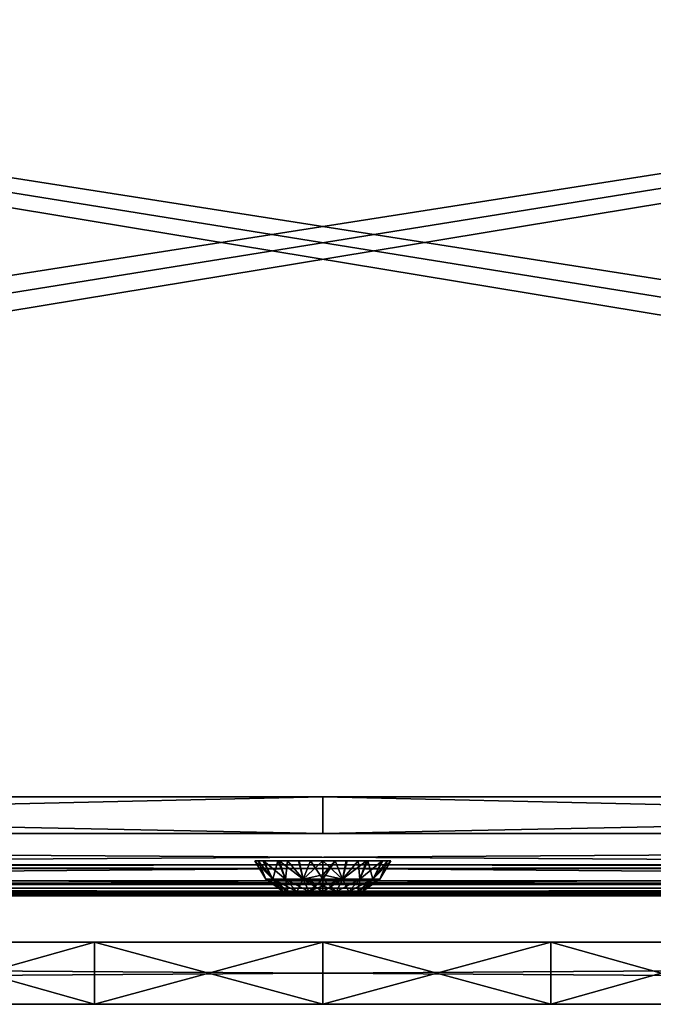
# Model space of a CAD drawing. Header units: millimetres. Extents: x -168 to 168, y -6 to 84.
# Tile 153 of 256: x -10 to 11, y -6 to 26. Entities that reach past the tile are written whole.
import ezdxf

# ---------------------------------------------------------------- set-up
doc = ezdxf.new("R2010")
doc.units = ezdxf.units.MM
doc.header["$LTSCALE"] = 65.185185
for name, color, linetype in [('1', 7, 'CONTINUOUS'), ('14', 7, 'CONTINUOUS'), ('177', 7, 'CONTINUOUS'), ('207', 7, 'CONTINUOUS'), ('209', 7, 'CONTINUOUS'), ('213', 7, 'CONTINUOUS'), ('259', 7, 'CONTINUOUS'), ('260', 7, 'CONTINUOUS'), ('263', 7, 'CONTINUOUS'), ('325', 7, 'CONTINUOUS'), ('54', 7, 'CONTINUOUS'), ('545', 7, 'CONTINUOUS'), ('546', 7, 'CONTINUOUS'), ('547', 7, 'CONTINUOUS'), ('566', 7, 'CONTINUOUS'), ('569', 7, 'CONTINUOUS'), ('594', 7, 'CONTINUOUS'), ('595', 7, 'CONTINUOUS'), ('6', 7, 'CONTINUOUS'), ('601', 7, 'CONTINUOUS'), ('608', 7, 'CONTINUOUS'), ('618', 7, 'CONTINUOUS'), ('619', 7, 'CONTINUOUS'), ('66', 7, 'CONTINUOUS'), ('67', 7, 'CONTINUOUS'), ('70', 7, 'CONTINUOUS'), ('73', 7, 'CONTINUOUS')]:
    doc.layers.add(name, color=color, linetype=linetype)

msp = doc.modelspace()

# ---------------------------------------------------------------- linework, layer by layer
at = {"layer": '1', "linetype": 'Continuous'}
for points in [[(-38.284, -2, -122.397), (-38.034, -2, -122.735), (0, -2, -122.341), (-38.284, -2, -122.397)], [(-38.126, -2, -124.334), (38.126, -2, -124.334), (-37.992, -2, -124.062), (-38.126, -2, -124.334)], [(-38.034, -2, -122.735), (-37.946, -2, -123.146), (0, -2, -122.341), (-38.034, -2, -122.735)], [(-37.992, -2, -124.062), (38.126, -2, -124.334), (-37.946, -2, -123.762), (-37.992, -2, -124.062)], [(-37.946, -2, -123.146), (38.126, -2, -124.334), (0, -2, -122.341), (-37.946, -2, -123.146)], [(-37.946, -2, -123.762), (38.126, -2, -124.334), (-37.946, -2, -123.146), (-37.946, -2, -123.762)], [(38.034, -2, -122.735), (0, -2, -122.341), (37.946, -2, -123.146), (38.034, -2, -122.735)], [(37.946, -2, -123.762), (0, -2, -122.341), (37.992, -2, -124.062), (37.946, -2, -123.762)], [(37.946, -2, -123.146), (0, -2, -122.341), (37.946, -2, -123.762), (37.946, -2, -123.146)], [(0, -2, -122.341), (38.126, -2, -124.334), (37.992, -2, -124.062), (0, -2, -122.341)], [(38.284, -2, -122.397), (0, -2, -122.341), (38.034, -2, -122.735), (38.284, -2, -122.397)]]:
    msp.add_3dface(points, dxfattribs=at)
at = {"layer": '14', "linetype": 'Continuous'}
for points in [[(-123.835, -1.522, -124.834), (123.835, -1.762, -124.76), (-123.835, -1.762, -124.76), (-123.835, -1.522, -124.834)], [(123.835, -1.522, -124.834), (123.835, -1.762, -124.76), (-123.835, -1.522, -124.834), (123.835, -1.522, -124.834)], [(123.835, -1.762, -124.76), (123.835, -1.937, -124.578), (-123.835, -1.762, -124.76), (123.835, -1.762, -124.76)], [(38.933, -1.951, -124.55), (-123.835, -1.762, -124.76), (41.067, -1.951, -124.55), (38.933, -1.951, -124.55)], [(38.933, -1.951, -124.55), (-38.933, -1.951, -124.55), (-123.835, -1.762, -124.76), (38.933, -1.951, -124.55)], [(123.835, -1.937, -124.578), (41.067, -1.951, -124.55), (-123.835, -1.762, -124.76), (123.835, -1.937, -124.578)], [(-38.933, -1.951, -124.55), (38.933, -1.951, -124.55), (38.633, -1.962, -124.526), (-38.933, -1.951, -124.55)], [(-38.633, -1.962, -124.526), (-38.933, -1.951, -124.55), (38.633, -1.962, -124.526), (-38.633, -1.962, -124.526)], [(38.485, -1.974, -124.494), (-38.633, -1.962, -124.526), (38.633, -1.962, -124.526), (38.485, -1.974, -124.494)], [(-38.485, -1.974, -124.494), (-38.633, -1.962, -124.526), (38.485, -1.974, -124.494), (-38.485, -1.974, -124.494)], [(38.356, -1.986, -124.453), (-38.485, -1.974, -124.494), (38.485, -1.974, -124.494), (38.356, -1.986, -124.453)], [(-38.355, -1.986, -124.453), (-38.485, -1.974, -124.494), (38.356, -1.986, -124.453), (-38.355, -1.986, -124.453)], [(38.126, -2, -124.334), (-38.355, -1.986, -124.453), (38.356, -1.986, -124.453), (38.126, -2, -124.334)], [(38.126, -2, -124.334), (-38.126, -2, -124.334), (-38.355, -1.986, -124.453), (38.126, -2, -124.334)]]:
    msp.add_3dface(points, dxfattribs=at)
at = {"layer": '177', "linetype": 'Continuous'}
for points in [[(123.901, 0, 124.9), (-123.901, 0, 124.9), (123.835, -1.522, 124.834), (123.901, 0, 124.9)], [(123.835, -1.522, 124.834), (-123.901, 0, 124.9), (-123.835, -1.522, 124.834), (123.835, -1.522, 124.834)]]:
    msp.add_3dface(points, dxfattribs=at)
at = {"layer": '207', "linetype": 'Continuous'}
for points in [[(-120.235, -1, -59.967), (-120.647, -1, -119.934), (120.235, -1, -59.967), (-120.235, -1, -59.967)], [(-120.647, -1, 119.934), (120.647, -1, 119.934), (0, -1, 120.098), (-120.647, -1, 119.934)], [(-59.967, -1, 120.235), (-120.647, -1, 119.934), (0, -1, 120.098), (-59.967, -1, 120.235)], [(-120.647, -1, 119.934), (-120.235, -1, 59.967), (120.647, -1, 119.934), (-120.647, -1, 119.934)], [(120.235, -1, -59.967), (-120.647, -1, -119.934), (120.647, -1, -119.934), (120.235, -1, -59.967)], [(-120.594, -1, -120.249), (0, -1, -120.098), (-120.647, -1, -119.934), (-120.594, -1, -120.249)], [(120.647, -1, -119.934), (-120.647, -1, -119.934), (0, -1, -120.098), (120.647, -1, -119.934)], [(0, -1, -120.098), (-120.594, -1, -120.249), (-59.967, -1, -120.235), (0, -1, -120.098)], [(-120.098, -1, 0), (-120.235, -1, -59.967), (120.098, -1, 0), (-120.098, -1, 0)], [(120.647, -1, 119.934), (-120.235, -1, 59.967), (120.235, -1, 59.967), (120.647, -1, 119.934)], [(-120.235, -1, 59.967), (-120.098, -1, 0), (120.235, -1, 59.967), (-120.235, -1, 59.967)], [(120.098, -1, 0), (-120.235, -1, -59.967), (120.235, -1, -59.967), (120.098, -1, 0)], [(120.235, -1, 59.967), (-120.098, -1, 0), (120.098, -1, 0), (120.235, -1, 59.967)], [(120.594, -1, 120.249), (0, -1, 120.098), (120.647, -1, 119.934), (120.594, -1, 120.249)], [(59.967, -1, -120.235), (120.647, -1, -119.934), (0, -1, -120.098), (59.967, -1, -120.235)], [(59.967, -1, 120.235), (0, -1, 120.098), (120.594, -1, 120.249), (59.967, -1, 120.235)]]:
    msp.add_3dface(points, dxfattribs=at)
at = {"layer": '209', "linetype": 'Continuous'}
for points in [[(-60.029, -1.121, -120.357), (0, -1.121, -120.22), (-59.967, -1, -120.235), (-60.029, -1.121, -120.357)], [(0, -1.121, -120.22), (0, -1, -120.098), (-59.967, -1, -120.235), (0, -1.121, -120.22)], [(60.029, -1.121, -120.357), (59.967, -1, -120.235), (0, -1, -120.098), (60.029, -1.121, -120.357)], [(0, -1.121, -120.22), (60.029, -1.121, -120.357), (0, -1, -120.098), (0, -1.121, -120.22)]]:
    msp.add_3dface(points, dxfattribs=at)
at = {"layer": '213', "linetype": 'Continuous'}
for points in [[(0, -1.121, 120.22), (-60.029, -1.121, 120.357), (0, -1, 120.098), (0, -1.121, 120.22)], [(-60.029, -1.121, 120.357), (-59.967, -1, 120.235), (0, -1, 120.098), (-60.029, -1.121, 120.357)], [(0, -1.121, 120.22), (0, -1, 120.098), (59.967, -1, 120.235), (0, -1.121, 120.22)], [(60.029, -1.121, 120.357), (0, -1.121, 120.22), (59.967, -1, 120.235), (60.029, -1.121, 120.357)]]:
    msp.add_3dface(points, dxfattribs=at)
at = {"layer": '259', "linetype": 'Continuous'}
for points in [[(106.342, 0, -123.61), (-112, 0, -123.802), (121.009, 0, -124.109), (106.342, 0, -123.61)], [(-106.342, 0, -123.609), (-112, 0, -123.802), (106.342, 0, -123.61), (-106.342, 0, -123.609)], [(121.009, 0, -124.109), (-112, 0, -125), (125, 0, -125), (121.009, 0, -124.109)], [(-112, 0, -123.802), (-112, 0, -125), (121.009, 0, -124.109), (-112, 0, -123.802)], [(104.945, 0, -123.572), (-106.342, 0, -123.609), (106.342, 0, -123.61), (104.945, 0, -123.572)], [(-104.945, 0, -123.572), (-106.342, 0, -123.609), (104.945, 0, -123.572), (-104.945, 0, -123.572)], [(103.546, 0, -123.552), (-104.945, 0, -123.572), (104.945, 0, -123.572), (103.546, 0, -123.552)], [(-103.546, 0, -123.552), (-104.945, 0, -123.572), (103.546, 0, -123.552), (-103.546, 0, -123.552)], [(-51.774, 0, -123.245), (-103.546, 0, -123.552), (51.774, 0, -123.245), (-51.774, 0, -123.245)], [(51.774, 0, -123.245), (-103.546, 0, -123.552), (103.546, 0, -123.552), (51.774, 0, -123.245)], [(0, 0, -123.143), (-51.774, 0, -123.245), (51.774, 0, -123.245), (0, 0, -123.143)]]:
    msp.add_3dface(points, dxfattribs=at)
at = {"layer": '260', "linetype": 'Continuous'}
for points in [[(-118.413, 1, -124.991), (-124.659, 39.116, -124.659), (124.659, 39.116, -124.659), (-118.413, 1, -124.991)], [(-112.087, 1, -124.991), (-118.413, 1, -124.991), (124.659, 39.116, -124.659), (-112.087, 1, -124.991)], [(-112, 0, -125), (-112.087, 1, -124.991), (124.659, 39.116, -124.659), (-112, 0, -125)], [(125, 0, -125), (-112, 0, -125), (124.659, 39.116, -124.659), (125, 0, -125)]]:
    msp.add_3dface(points, dxfattribs=at)
at = {"layer": '263', "linetype": 'Continuous'}
for points in [[(-125, 0, 125), (112, 0, 125), (-124.659, 39.116, 124.659), (-125, 0, 125)], [(112.087, 1, 124.991), (118.413, 1, 124.991), (-124.659, 39.116, 124.659), (112.087, 1, 124.991)], [(118.413, 1, 124.991), (124.659, 39.116, 124.659), (-124.659, 39.116, 124.659), (118.413, 1, 124.991)], [(112, 0, 125), (112.087, 1, 124.991), (-124.659, 39.116, 124.659), (112, 0, 125)]]:
    msp.add_3dface(points, dxfattribs=at)
at = {"layer": '325', "linetype": 'Continuous'}
for points in [[(112, 0, 125), (-125, 0, 125), (-121.009, 0, 124.109), (112, 0, 125)], [(-106.342, 0, 123.61), (112, 0, 123.802), (-121.009, 0, 124.109), (-106.342, 0, 123.61)], [(112, 0, 123.802), (112, 0, 125), (-121.009, 0, 124.109), (112, 0, 123.802)], [(106.342, 0, 123.609), (112, 0, 123.802), (-106.342, 0, 123.61), (106.342, 0, 123.609)], [(-104.945, 0, 123.572), (106.342, 0, 123.609), (-106.342, 0, 123.61), (-104.945, 0, 123.572)], [(-103.546, 0, 123.552), (104.945, 0, 123.572), (-104.945, 0, 123.572), (-103.546, 0, 123.552)], [(104.945, 0, 123.572), (106.342, 0, 123.609), (-104.945, 0, 123.572), (104.945, 0, 123.572)], [(103.546, 0, 123.552), (104.945, 0, 123.572), (-103.546, 0, 123.552), (103.546, 0, 123.552)], [(-51.774, 0, 123.245), (103.546, 0, 123.552), (-103.546, 0, 123.552), (-51.774, 0, 123.245)], [(51.774, 0, 123.245), (103.546, 0, 123.552), (-51.774, 0, 123.245), (51.774, 0, 123.245)], [(0, 0, 123.143), (51.774, 0, 123.245), (-51.774, 0, 123.245), (0, 0, 123.143)]]:
    msp.add_3dface(points, dxfattribs=at)
at = {"layer": '54', "linetype": 'Continuous'}
for points in [[(0, -1.121, 120.22), (-60.447, -1.598, 120.98), (-60.029, -1.121, 120.357), (0, -1.121, 120.22)], [(0.002, -1.598, 120.841), (-60.447, -1.598, 120.98), (0, -1.121, 120.22), (0.002, -1.598, 120.841)], [(60.029, -1.121, 120.357), (0.002, -1.598, 120.841), (0, -1.121, 120.22), (60.029, -1.121, 120.357)], [(60.451, -1.598, 120.98), (0.002, -1.598, 120.841), (60.029, -1.121, 120.357), (60.451, -1.598, 120.98)], [(0.001, -1.898, 121.565), (-60.936, -1.898, 121.707), (-60.447, -1.598, 120.98), (0.001, -1.898, 121.565)], [(0.001, -1.898, 121.565), (-41.059, -1.992, 122.185), (-60.936, -1.898, 121.707), (0.001, -1.898, 121.565)], [(0.002, -1.598, 120.841), (0.001, -1.898, 121.565), (-60.447, -1.598, 120.98), (0.002, -1.598, 120.841)], [(-38.941, -1.992, 122.184), (-41.059, -1.992, 122.185), (0.001, -1.898, 121.565), (-38.941, -1.992, 122.184)], [(-38.592, -1.996, 122.238), (-38.941, -1.992, 122.184), (0.001, -1.898, 121.565), (-38.592, -1.996, 122.238)], [(-38.284, -2, 122.397), (-38.592, -1.996, 122.238), (0.001, -1.898, 121.565), (-38.284, -2, 122.397)], [(0, -2, 122.341), (-38.284, -2, 122.397), (0.001, -1.898, 121.565), (0, -2, 122.341)], [(38.284, -2, 122.397), (0, -2, 122.341), (0.001, -1.898, 121.565), (38.284, -2, 122.397)], [(60.451, -1.598, 120.98), (0.001, -1.898, 121.565), (0.002, -1.598, 120.841), (60.451, -1.598, 120.98)], [(60.938, -1.898, 121.707), (0.001, -1.898, 121.565), (60.451, -1.598, 120.98), (60.938, -1.898, 121.707)], [(38.592, -1.996, 122.238), (38.586, -1.996, 122.24), (0.001, -1.898, 121.565), (38.592, -1.996, 122.238)], [(60.938, -1.898, 121.707), (38.941, -1.992, 122.184), (0.001, -1.898, 121.565), (60.938, -1.898, 121.707)], [(38.941, -1.992, 122.184), (38.592, -1.996, 122.238), (0.001, -1.898, 121.565), (38.941, -1.992, 122.184)], [(38.586, -1.996, 122.24), (38.284, -2, 122.397), (0.001, -1.898, 121.565), (38.586, -1.996, 122.24)]]:
    msp.add_3dface(points, dxfattribs=at)
at = {"layer": '545', "linetype": 'Continuous'}
for points in [[(-0.626, -2, 50), (-0.604, -2, 49.838), (-0.604, -2, 50.161), (-0.626, -2, 50)], [(-0.604, -2, 50.161), (-0.604, -2, 49.838), (-0.542, -2, 50.312), (-0.604, -2, 50.161)], [(-0.604, -2, 49.838), (-0.542, -2, 49.687), (-0.542, -2, 50.312), (-0.604, -2, 49.838)], [(-0.542, -2, 49.687), (-0.442, -2, 49.558), (-0.443, -2, 50.442), (-0.542, -2, 49.687)], [(-0.542, -2, 50.312), (-0.542, -2, 49.687), (-0.443, -2, 50.442), (-0.542, -2, 50.312)], [(-0.443, -2, 50.442), (-0.442, -2, 49.558), (-0.314, -2, 50.541), (-0.443, -2, 50.442)], [(-0.442, -2, 49.558), (-0.313, -2, 49.458), (-0.314, -2, 50.541), (-0.442, -2, 49.558)], [(-0.314, -2, 50.541), (-0.313, -2, 49.458), (-0.163, -2, 50.604), (-0.314, -2, 50.541)], [(-0.313, -2, 49.458), (-0.162, -2, 49.396), (-0.163, -2, 50.604), (-0.313, -2, 49.458)], [(-0.163, -2, 50.604), (0, -2, 49.374), (0, -2, 50.626), (-0.163, -2, 50.604)], [(-0.162, -2, 49.396), (0, -2, 49.374), (-0.163, -2, 50.604), (-0.162, -2, 49.396)], [(0.162, -2, 50.604), (0, -2, 50.626), (0.163, -2, 49.396), (0.162, -2, 50.604)], [(0, -2, 50.626), (0, -2, 49.374), (0.163, -2, 49.396), (0, -2, 50.626)], [(0.313, -2, 50.542), (0.162, -2, 50.604), (0.163, -2, 49.396), (0.313, -2, 50.542)], [(0.314, -2, 49.459), (0.313, -2, 50.542), (0.163, -2, 49.396), (0.314, -2, 49.459)], [(0.442, -2, 50.442), (0.313, -2, 50.542), (0.314, -2, 49.459), (0.442, -2, 50.442)], [(0.443, -2, 49.558), (0.442, -2, 50.442), (0.314, -2, 49.459), (0.443, -2, 49.558)], [(0.542, -2, 50.313), (0.442, -2, 50.442), (0.443, -2, 49.558), (0.542, -2, 50.313)], [(0.542, -2, 49.688), (0.542, -2, 50.313), (0.443, -2, 49.558), (0.542, -2, 49.688)], [(0.604, -2, 49.839), (0.604, -2, 50.162), (0.542, -2, 49.688), (0.604, -2, 49.839)], [(0.604, -2, 50.162), (0.542, -2, 50.313), (0.542, -2, 49.688), (0.604, -2, 50.162)], [(0.626, -2, 50), (0.604, -2, 50.162), (0.604, -2, 49.839), (0.626, -2, 50)]]:
    msp.add_3dface(points, dxfattribs=at)
at = {"layer": '546', "linetype": 'Continuous'}
for points in [[(-2.189, -0.881, 49.614), (-2.082, -0.881, 49.221), (-1.835, -1.466, 49.677), (-2.189, -0.881, 49.614)], [(-2.189, -0.881, 50.389), (-2.189, -0.881, 49.614), (-1.835, -1.466, 50.323), (-2.189, -0.881, 50.389)], [(-1.835, -1.466, 50.323), (-2.189, -0.881, 49.614), (-1.835, -1.466, 49.677), (-1.835, -1.466, 50.323)], [(-1.934, -0.881, 51.097), (-2.189, -0.881, 50.389), (-1.613, -1.466, 50.931), (-1.934, -0.881, 51.097)], [(-1.613, -1.466, 50.931), (-2.189, -0.881, 50.389), (-1.835, -1.466, 50.323), (-1.613, -1.466, 50.931)], [(-2.082, -0.881, 49.221), (-1.911, -0.881, 48.865), (-1.613, -1.466, 49.069), (-2.082, -0.881, 49.221)], [(-1.835, -1.466, 49.677), (-2.082, -0.881, 49.221), (-1.613, -1.466, 49.069), (-1.835, -1.466, 49.677)], [(-1.453, -0.881, 51.682), (-1.934, -0.881, 51.097), (-1.613, -1.466, 50.931), (-1.453, -0.881, 51.682)], [(-1.911, -0.881, 48.865), (-1.408, -0.881, 48.279), (-1.197, -1.466, 48.573), (-1.911, -0.881, 48.865)], [(-1.613, -1.466, 49.069), (-1.911, -0.881, 48.865), (-1.197, -1.466, 48.573), (-1.613, -1.466, 49.069)], [(-1.197, -1.466, 51.427), (-1.453, -0.881, 51.682), (-1.613, -1.466, 50.931), (-1.197, -1.466, 51.427)], [(-1.136, -0.881, 51.911), (-1.453, -0.881, 51.682), (-1.197, -1.466, 51.427), (-1.136, -0.881, 51.911)], [(-1.408, -0.881, 48.279), (-0.756, -0.881, 47.909), (-0.637, -1.466, 48.25), (-1.408, -0.881, 48.279)], [(-1.197, -1.466, 48.573), (-1.408, -0.881, 48.279), (-0.637, -1.466, 48.25), (-1.197, -1.466, 48.573)], [(-0.637, -1.466, 51.75), (-1.136, -0.881, 51.911), (-1.197, -1.466, 51.427), (-0.637, -1.466, 51.75)], [(-0.783, -0.881, 52.08), (-1.136, -0.881, 51.911), (-0.637, -1.466, 51.75), (-0.783, -0.881, 52.08)], [(-0.395, -0.881, 52.188), (-0.783, -0.881, 52.08), (-0.637, -1.466, 51.75), (-0.395, -0.881, 52.188)], [(-0.756, -0.881, 47.909), (0, -0.881, 47.777), (-0.637, -1.466, 48.25), (-0.756, -0.881, 47.909)], [(-0.637, -1.466, 48.25), (0, -0.881, 47.777), (0, -1.332, 48.023), (-0.637, -1.466, 48.25)], [(0, -1.466, 51.863), (-0.395, -0.881, 52.188), (-0.637, -1.466, 51.75), (0, -1.466, 51.863)], [(0, -0.881, 52.223), (-0.395, -0.881, 52.188), (0, -1.466, 51.863), (0, -0.881, 52.223)], [(0, -1.332, 51.977), (0, -0.881, 52.223), (0, -1.466, 51.863), (0, -1.332, 51.977)], [(-1.125, -1.861, 50.649), (-1.835, -1.466, 50.323), (-1.279, -1.861, 50.226), (-1.125, -1.861, 50.649)], [(-1.835, -1.466, 50.323), (-1.835, -1.466, 49.677), (-1.279, -1.861, 50.226), (-1.835, -1.466, 50.323)], [(-1.613, -1.466, 50.931), (-1.835, -1.466, 50.323), (-1.125, -1.861, 50.649), (-1.613, -1.466, 50.931)], [(-1.835, -1.466, 49.677), (-1.613, -1.466, 49.069), (-1.279, -1.861, 49.774), (-1.835, -1.466, 49.677)], [(-1.279, -1.861, 50.226), (-1.835, -1.466, 49.677), (-1.279, -1.861, 49.774), (-1.279, -1.861, 50.226)], [(-0.835, -1.861, 50.995), (-1.613, -1.466, 50.931), (-1.125, -1.861, 50.649), (-0.835, -1.861, 50.995)], [(-1.197, -1.466, 51.427), (-1.613, -1.466, 50.931), (-0.835, -1.861, 50.995), (-1.197, -1.466, 51.427)], [(-1.613, -1.466, 49.069), (-1.197, -1.466, 48.573), (-1.125, -1.861, 49.351), (-1.613, -1.466, 49.069)], [(-1.279, -1.861, 49.774), (-1.613, -1.466, 49.069), (-1.125, -1.861, 49.351), (-1.279, -1.861, 49.774)], [(-0.444, -1.861, 51.221), (-1.197, -1.466, 51.427), (-0.835, -1.861, 50.995), (-0.444, -1.861, 51.221)], [(-0.637, -1.466, 51.75), (-1.197, -1.466, 51.427), (-0.444, -1.861, 51.221), (-0.637, -1.466, 51.75)], [(-1.197, -1.466, 48.573), (-0.637, -1.466, 48.25), (-0.835, -1.861, 49.005), (-1.197, -1.466, 48.573)], [(-1.125, -1.861, 49.351), (-1.197, -1.466, 48.573), (-0.835, -1.861, 49.005), (-1.125, -1.861, 49.351)], [(-0.835, -1.861, 49.005), (-0.637, -1.466, 48.25), (-0.444, -1.861, 48.779), (-0.835, -1.861, 49.005)], [(0, -1.466, 48.137), (-0.637, -1.466, 48.25), (0, -1.332, 48.023), (0, -1.466, 48.137)], [(0, -1.861, 51.299), (-0.637, -1.466, 51.75), (-0.444, -1.861, 51.221), (0, -1.861, 51.299)], [(0, -1.686, 51.61), (-0.637, -1.466, 51.75), (0, -1.861, 51.299), (0, -1.686, 51.61)], [(0, -1.466, 51.863), (-0.637, -1.466, 51.75), (0, -1.686, 51.61), (0, -1.466, 51.863)], [(-0.637, -1.466, 48.25), (0, -1.466, 48.137), (-0.444, -1.861, 48.779), (-0.637, -1.466, 48.25)], [(0, -1.466, 48.137), (0, -1.686, 48.39), (-0.444, -1.861, 48.779), (0, -1.466, 48.137)], [(-0.604, -2, 49.838), (-0.626, -2, 50), (-1.279, -1.861, 49.774), (-0.604, -2, 49.838)], [(-0.604, -2, 49.838), (-1.279, -1.861, 49.774), (-1.125, -1.861, 49.351), (-0.604, -2, 49.838)], [(-0.626, -2, 50), (-0.604, -2, 50.161), (-1.279, -1.861, 50.226), (-0.626, -2, 50)], [(-0.626, -2, 50), (-1.279, -1.861, 50.226), (-1.279, -1.861, 49.774), (-0.626, -2, 50)], [(-0.604, -2, 50.161), (-0.542, -2, 50.312), (-1.279, -1.861, 50.226), (-0.604, -2, 50.161)], [(-0.542, -2, 50.312), (-1.125, -1.861, 50.649), (-1.279, -1.861, 50.226), (-0.542, -2, 50.312)], [(-0.443, -2, 50.442), (-0.835, -1.861, 50.995), (-1.125, -1.861, 50.649), (-0.443, -2, 50.442)], [(-0.542, -2, 50.312), (-0.443, -2, 50.442), (-1.125, -1.861, 50.649), (-0.542, -2, 50.312)], [(-0.542, -2, 49.687), (-0.604, -2, 49.838), (-1.125, -1.861, 49.351), (-0.542, -2, 49.687)], [(-0.442, -2, 49.558), (-0.542, -2, 49.687), (-1.125, -1.861, 49.351), (-0.442, -2, 49.558)], [(-0.442, -2, 49.558), (-1.125, -1.861, 49.351), (-0.835, -1.861, 49.005), (-0.442, -2, 49.558)], [(-0.443, -2, 50.442), (-0.314, -2, 50.541), (-0.835, -1.861, 50.995), (-0.443, -2, 50.442)], [(-0.314, -2, 50.541), (-0.444, -1.861, 51.221), (-0.835, -1.861, 50.995), (-0.314, -2, 50.541)], [(-0.313, -2, 49.458), (-0.835, -1.861, 49.005), (-0.444, -1.861, 48.779), (-0.313, -2, 49.458)], [(-0.313, -2, 49.458), (-0.442, -2, 49.558), (-0.835, -1.861, 49.005), (-0.313, -2, 49.458)], [(-0.444, -1.861, 48.779), (0, -1.686, 48.39), (0, -1.861, 48.701), (-0.444, -1.861, 48.779)], [(-0.314, -2, 50.541), (-0.163, -2, 50.604), (-0.444, -1.861, 51.221), (-0.314, -2, 50.541)], [(-0.163, -2, 50.604), (0, -2, 50.626), (-0.444, -1.861, 51.221), (-0.163, -2, 50.604)], [(-0.444, -1.861, 51.221), (0, -2, 50.626), (0, -1.918, 51.146), (-0.444, -1.861, 51.221)], [(0, -1.861, 51.299), (-0.444, -1.861, 51.221), (0, -1.918, 51.146), (0, -1.861, 51.299)], [(-0.162, -2, 49.396), (-0.444, -1.861, 48.779), (0, -1.861, 48.701), (-0.162, -2, 49.396)], [(-0.162, -2, 49.396), (-0.313, -2, 49.458), (-0.444, -1.861, 48.779), (-0.162, -2, 49.396)], [(-0.162, -2, 49.396), (0, -1.861, 48.701), (0, -1.918, 48.854), (-0.162, -2, 49.396)], [(0, -2, 49.374), (-0.162, -2, 49.396), (0, -1.918, 48.854), (0, -2, 49.374)]]:
    msp.add_3dface(points, dxfattribs=at)
at = {"layer": '547', "linetype": 'Continuous'}
for points in [[(0.637, -1.467, 48.25), (0, -1.466, 48.137), (0.395, -0.881, 47.812), (0.637, -1.467, 48.25)], [(0, -1.466, 48.137), (0, -1.332, 48.023), (0.395, -0.881, 47.812), (0, -1.466, 48.137)], [(0, -0.881, 52.223), (0, -1.332, 51.977), (0.637, -1.467, 51.75), (0, -0.881, 52.223)], [(0, -0.881, 52.223), (0.637, -1.467, 51.75), (0.756, -0.881, 52.091), (0, -0.881, 52.223)], [(0, -1.332, 48.023), (0, -0.881, 47.777), (0.395, -0.881, 47.812), (0, -1.332, 48.023)], [(0.783, -0.881, 47.92), (0.637, -1.467, 48.25), (0.395, -0.881, 47.812), (0.783, -0.881, 47.92)], [(1.136, -0.881, 48.089), (0.637, -1.467, 48.25), (0.783, -0.881, 47.92), (1.136, -0.881, 48.089)], [(1.197, -1.467, 48.574), (0.637, -1.467, 48.25), (1.136, -0.881, 48.089), (1.197, -1.467, 48.574)], [(0.756, -0.881, 52.091), (0.637, -1.467, 51.75), (1.408, -0.881, 51.721), (0.756, -0.881, 52.091)], [(0.637, -1.467, 51.75), (1.197, -1.467, 51.426), (1.408, -0.881, 51.721), (0.637, -1.467, 51.75)], [(1.453, -0.881, 48.318), (1.197, -1.467, 48.574), (1.136, -0.881, 48.089), (1.453, -0.881, 48.318)], [(1.613, -1.467, 49.069), (1.197, -1.467, 48.574), (1.453, -0.881, 48.318), (1.613, -1.467, 49.069)], [(1.408, -0.881, 51.721), (1.197, -1.467, 51.426), (1.911, -0.881, 51.135), (1.408, -0.881, 51.721)], [(1.197, -1.467, 51.426), (1.613, -1.467, 50.931), (1.911, -0.881, 51.135), (1.197, -1.467, 51.426)], [(1.934, -0.881, 48.903), (1.613, -1.467, 49.069), (1.453, -0.881, 48.318), (1.934, -0.881, 48.903)], [(2.189, -0.881, 49.611), (1.613, -1.467, 49.069), (1.934, -0.881, 48.903), (2.189, -0.881, 49.611)], [(1.613, -1.467, 50.931), (1.834, -1.467, 50.323), (2.082, -0.881, 50.779), (1.613, -1.467, 50.931)], [(1.834, -1.467, 49.677), (1.613, -1.467, 49.069), (2.189, -0.881, 49.611), (1.834, -1.467, 49.677)], [(1.911, -0.881, 51.135), (1.613, -1.467, 50.931), (2.082, -0.881, 50.779), (1.911, -0.881, 51.135)], [(1.834, -1.467, 50.323), (1.834, -1.467, 49.677), (2.189, -0.881, 50.386), (1.834, -1.467, 50.323)], [(2.189, -0.881, 50.386), (1.834, -1.467, 49.677), (2.189, -0.881, 49.611), (2.189, -0.881, 50.386)], [(2.082, -0.881, 50.779), (1.834, -1.467, 50.323), (2.189, -0.881, 50.386), (2.082, -0.881, 50.779)], [(0, -1.332, 51.977), (0, -1.466, 51.863), (0.637, -1.467, 51.75), (0, -1.332, 51.977)], [(0, -1.686, 48.39), (0, -1.466, 48.137), (0.637, -1.467, 48.25), (0, -1.686, 48.39)], [(0, -1.466, 51.863), (0, -1.686, 51.61), (0.444, -1.861, 51.22), (0, -1.466, 51.863)], [(0.637, -1.467, 51.75), (0, -1.466, 51.863), (0.444, -1.861, 51.22), (0.637, -1.467, 51.75)], [(0, -1.861, 48.701), (0.637, -1.467, 48.25), (0.444, -1.861, 48.78), (0, -1.861, 48.701)], [(0, -1.861, 48.701), (0, -1.686, 48.39), (0.637, -1.467, 48.25), (0, -1.861, 48.701)], [(0.444, -1.861, 48.78), (1.197, -1.467, 48.574), (0.835, -1.861, 49.005), (0.444, -1.861, 48.78)], [(0.637, -1.467, 48.25), (1.197, -1.467, 48.574), (0.444, -1.861, 48.78), (0.637, -1.467, 48.25)], [(0.835, -1.861, 50.995), (0.637, -1.467, 51.75), (0.444, -1.861, 51.22), (0.835, -1.861, 50.995)], [(1.197, -1.467, 51.426), (0.637, -1.467, 51.75), (0.835, -1.861, 50.995), (1.197, -1.467, 51.426)], [(0.835, -1.861, 49.005), (1.613, -1.467, 49.069), (1.124, -1.861, 49.351), (0.835, -1.861, 49.005)], [(1.197, -1.467, 48.574), (1.613, -1.467, 49.069), (0.835, -1.861, 49.005), (1.197, -1.467, 48.574)], [(1.124, -1.861, 50.649), (1.197, -1.467, 51.426), (0.835, -1.861, 50.995), (1.124, -1.861, 50.649)], [(1.124, -1.861, 49.351), (1.834, -1.467, 49.677), (1.279, -1.861, 49.775), (1.124, -1.861, 49.351)], [(1.613, -1.467, 49.069), (1.834, -1.467, 49.677), (1.124, -1.861, 49.351), (1.613, -1.467, 49.069)], [(1.613, -1.467, 50.931), (1.197, -1.467, 51.426), (1.124, -1.861, 50.649), (1.613, -1.467, 50.931)], [(1.279, -1.861, 50.225), (1.613, -1.467, 50.931), (1.124, -1.861, 50.649), (1.279, -1.861, 50.225)], [(1.834, -1.467, 49.677), (1.834, -1.467, 50.323), (1.279, -1.861, 49.775), (1.834, -1.467, 49.677)], [(1.834, -1.467, 50.323), (1.613, -1.467, 50.931), (1.279, -1.861, 50.225), (1.834, -1.467, 50.323)], [(1.279, -1.861, 49.775), (1.834, -1.467, 50.323), (1.279, -1.861, 50.225), (1.279, -1.861, 49.775)], [(0, -1.686, 51.61), (0, -1.861, 51.299), (0.444, -1.861, 51.22), (0, -1.686, 51.61)], [(0, -1.918, 48.854), (0, -1.861, 48.701), (0.444, -1.861, 48.78), (0, -1.918, 48.854)], [(0, -1.861, 51.299), (0.162, -2, 50.604), (0.444, -1.861, 51.22), (0, -1.861, 51.299)], [(0.162, -2, 50.604), (0, -1.861, 51.299), (0, -1.918, 51.146), (0.162, -2, 50.604)], [(0, -2, 49.374), (0, -1.918, 48.854), (0.444, -1.861, 48.78), (0, -2, 49.374)], [(0.163, -2, 49.396), (0, -2, 49.374), (0.444, -1.861, 48.78), (0.163, -2, 49.396)], [(0.162, -2, 50.604), (0.313, -2, 50.542), (0.444, -1.861, 51.22), (0.162, -2, 50.604)], [(0.314, -2, 49.459), (0.163, -2, 49.396), (0.444, -1.861, 48.78), (0.314, -2, 49.459)], [(0.313, -2, 50.542), (0.835, -1.861, 50.995), (0.444, -1.861, 51.22), (0.313, -2, 50.542)], [(0.313, -2, 50.542), (0.442, -2, 50.442), (0.835, -1.861, 50.995), (0.313, -2, 50.542)], [(0.314, -2, 49.459), (0.444, -1.861, 48.78), (0.835, -1.861, 49.005), (0.314, -2, 49.459)], [(0.443, -2, 49.558), (0.314, -2, 49.459), (0.835, -1.861, 49.005), (0.443, -2, 49.558)], [(0.442, -2, 50.442), (1.124, -1.861, 50.649), (0.835, -1.861, 50.995), (0.442, -2, 50.442)], [(0.442, -2, 50.442), (0.542, -2, 50.313), (1.124, -1.861, 50.649), (0.442, -2, 50.442)], [(0.443, -2, 49.558), (0.835, -1.861, 49.005), (1.124, -1.861, 49.351), (0.443, -2, 49.558)], [(0.542, -2, 49.688), (0.443, -2, 49.558), (1.124, -1.861, 49.351), (0.542, -2, 49.688)], [(0.542, -2, 50.313), (0.604, -2, 50.162), (1.124, -1.861, 50.649), (0.542, -2, 50.313)], [(0.542, -2, 49.688), (1.124, -1.861, 49.351), (1.279, -1.861, 49.775), (0.542, -2, 49.688)], [(0.604, -2, 49.839), (0.542, -2, 49.688), (1.279, -1.861, 49.775), (0.604, -2, 49.839)], [(0.604, -2, 50.162), (0.626, -2, 50), (1.279, -1.861, 50.225), (0.604, -2, 50.162)], [(0.626, -2, 50), (0.604, -2, 49.839), (1.279, -1.861, 49.775), (0.626, -2, 50)], [(0.604, -2, 50.162), (1.279, -1.861, 50.225), (1.124, -1.861, 50.649), (0.604, -2, 50.162)], [(0.626, -2, 50), (1.279, -1.861, 49.775), (1.279, -1.861, 50.225), (0.626, -2, 50)], [(0, -2, 50.626), (0.162, -2, 50.604), (0, -1.918, 51.146), (0, -2, 50.626)]]:
    msp.add_3dface(points, dxfattribs=at)
at = {"layer": '566', "linetype": 'Continuous'}
for points in [[(0, 1.187, 122.781), (-58.64, 1.187, 122.913), (0, 0, 122.991), (0, 1.187, 122.781)], [(0, 0, 122.991), (-58.64, 1.187, 122.913), (-51.919, 0, 123.094), (0, 0, 122.991)], [(58.639, 1.187, 122.913), (0, 1.187, 122.781), (51.919, 0, 123.094), (58.639, 1.187, 122.913)], [(51.919, 0, 123.094), (0, 1.187, 122.781), (0, 0, 122.991), (51.919, 0, 123.094)]]:
    msp.add_3dface(points, dxfattribs=at)
at = {"layer": '569', "linetype": 'Continuous'}
for points in [[(-58.639, 1.187, -122.913), (0, 1.187, -122.781), (-51.919, 0, -123.094), (-58.639, 1.187, -122.913)], [(-51.919, 0, -123.094), (0, 1.187, -122.781), (0, 0, -122.991), (-51.919, 0, -123.094)], [(0, 0, -122.991), (58.64, 1.187, -122.913), (51.919, 0, -123.094), (0, 0, -122.991)], [(0, 1.187, -122.781), (58.64, 1.187, -122.913), (0, 0, -122.991), (0, 1.187, -122.781)]]:
    msp.add_3dface(points, dxfattribs=at)
at = {"layer": '594', "linetype": 'Continuous'}
for points in [[(-150, -5.5, -125), (150, -5.5, -125), (-112.5, -5.5, -114.75), (-150, -5.5, -125)], [(110.25, -5.5, 112.499), (-150, -5.5, 125), (-111.638, -5.5, 114.578), (110.25, -5.5, 112.499)], [(110.421, -5.5, 113.36), (-150, -5.5, 125), (110.25, -5.5, 112.499), (110.421, -5.5, 113.36)], [(110.909, -5.5, 114.091), (-150, -5.5, 125), (110.421, -5.5, 113.36), (110.909, -5.5, 114.091)], [(111.639, -5.5, 114.579), (-150, -5.5, 125), (110.909, -5.5, 114.091), (111.639, -5.5, 114.579)], [(112.5, -5.5, 114.75), (-150, -5.5, 125), (111.639, -5.5, 114.579), (112.5, -5.5, 114.75)], [(150, -5.5, 125), (-150, -5.5, 125), (112.5, -5.5, 114.75), (150, -5.5, 125)], [(-112.5, -5.5, -114.75), (150, -5.5, -125), (-111.639, -5.5, -114.579), (-112.5, -5.5, -114.75)], [(-111.639, -5.5, -114.579), (150, -5.5, -125), (-110.909, -5.5, -114.091), (-111.639, -5.5, -114.579)], [(-111.638, -5.5, 114.578), (-110.908, -5.5, 114.09), (7.351, -5.5, 39.319), (-111.638, -5.5, 114.578)], [(7.351, -5.5, 39.319), (14.452, -5.5, 37.298), (-111.638, -5.5, 114.578), (7.351, -5.5, 39.319)], [(21.059, -5.5, 34.008), (110.25, -5.5, 112.499), (-111.638, -5.5, 114.578), (21.059, -5.5, 34.008)], [(14.452, -5.5, 37.298), (21.059, -5.5, 34.008), (-111.638, -5.5, 114.578), (14.452, -5.5, 37.298)], [(-110.909, -5.5, -114.091), (150, -5.5, -125), (-110.421, -5.5, -113.36), (-110.909, -5.5, -114.091)], [(-14.451, -5.5, 37.298), (-7.35, -5.5, 39.319), (-110.908, -5.5, 114.09), (-14.451, -5.5, 37.298)], [(0, -5.5, 40), (7.351, -5.5, 39.319), (-110.908, -5.5, 114.09), (0, -5.5, 40)], [(-7.35, -5.5, 39.319), (0, -5.5, 40), (-110.908, -5.5, 114.09), (-7.35, -5.5, 39.319)], [(-110.421, -5.5, -113.36), (150, -5.5, -125), (-110.25, -5.5, -112.499), (-110.421, -5.5, -113.36)], [(150, -5.5, -125), (111.638, -5.5, -114.578), (-110.25, -5.5, -112.499), (150, -5.5, -125)], [(111.638, -5.5, -114.578), (-21.059, -5.5, -34.008), (-110.25, -5.5, -112.499), (111.638, -5.5, -114.578)], [(-14.452, -5.5, -37.298), (-21.059, -5.5, -34.008), (111.638, -5.5, -114.578), (-14.452, -5.5, -37.298)], [(-7.351, -5.5, -39.319), (-14.452, -5.5, -37.298), (111.638, -5.5, -114.578), (-7.351, -5.5, -39.319)], [(0, -5.5, -40), (-7.351, -5.5, -39.319), (110.908, -5.5, -114.09), (0, -5.5, -40)], [(111.638, -5.5, -114.578), (110.908, -5.5, -114.09), (-7.351, -5.5, -39.319), (111.638, -5.5, -114.578)], [(7.35, -5.5, -39.319), (0, -5.5, -40), (110.908, -5.5, -114.09), (7.35, -5.5, -39.319)], [(14.451, -5.5, -37.298), (7.35, -5.5, -39.319), (110.908, -5.5, -114.09), (14.451, -5.5, -37.298)]]:
    msp.add_3dface(points, dxfattribs=at)
at = {"layer": '595', "linetype": 'Continuous'}
for points in [[(-150, -5.5, 125), (150, -5.5, 125), (-150, -3.5, 125), (-150, -5.5, 125)], [(-150, -3.5, 125), (150, -5.5, 125), (150, -3.5, 125), (-150, -3.5, 125)]]:
    msp.add_3dface(points, dxfattribs=at)
at = {"layer": '6', "linetype": 'Continuous'}
for points in [[(-60.451, -1.598, -120.98), (-0.002, -1.598, -120.841), (-60.029, -1.121, -120.357), (-60.451, -1.598, -120.98)], [(-60.029, -1.121, -120.357), (-0.002, -1.598, -120.841), (0, -1.121, -120.22), (-60.029, -1.121, -120.357)], [(-0.002, -1.598, -120.841), (60.447, -1.598, -120.98), (0, -1.121, -120.22), (-0.002, -1.598, -120.841)], [(0, -1.121, -120.22), (60.447, -1.598, -120.98), (60.029, -1.121, -120.357), (0, -1.121, -120.22)], [(-60.938, -1.898, -121.707), (-0.001, -1.898, -121.565), (-60.451, -1.598, -120.98), (-60.938, -1.898, -121.707)], [(-60.938, -1.898, -121.707), (-38.941, -1.992, -122.184), (-0.001, -1.898, -121.565), (-60.938, -1.898, -121.707)], [(-60.451, -1.598, -120.98), (-0.001, -1.898, -121.565), (-0.002, -1.598, -120.841), (-60.451, -1.598, -120.98)], [(-38.941, -1.992, -122.184), (-38.592, -1.996, -122.238), (-0.001, -1.898, -121.565), (-38.941, -1.992, -122.184)], [(-38.592, -1.996, -122.238), (-38.586, -1.996, -122.24), (-0.001, -1.898, -121.565), (-38.592, -1.996, -122.238)], [(-38.586, -1.996, -122.24), (-38.284, -2, -122.397), (-0.001, -1.898, -121.565), (-38.586, -1.996, -122.24)], [(-38.284, -2, -122.397), (0, -2, -122.341), (-0.001, -1.898, -121.565), (-38.284, -2, -122.397)], [(-0.002, -1.598, -120.841), (-0.001, -1.898, -121.565), (60.447, -1.598, -120.98), (-0.002, -1.598, -120.841)], [(-0.001, -1.898, -121.565), (60.936, -1.898, -121.707), (60.447, -1.598, -120.98), (-0.001, -1.898, -121.565)], [(38.592, -1.996, -122.238), (38.941, -1.992, -122.184), (-0.001, -1.898, -121.565), (38.592, -1.996, -122.238)], [(-0.001, -1.898, -121.565), (41.059, -1.992, -122.185), (60.936, -1.898, -121.707), (-0.001, -1.898, -121.565)], [(38.941, -1.992, -122.184), (41.059, -1.992, -122.185), (-0.001, -1.898, -121.565), (38.941, -1.992, -122.184)], [(38.284, -2, -122.397), (38.592, -1.996, -122.238), (-0.001, -1.898, -121.565), (38.284, -2, -122.397)], [(0, -2, -122.341), (38.284, -2, -122.397), (-0.001, -1.898, -121.565), (0, -2, -122.341)]]:
    msp.add_3dface(points, dxfattribs=at)
at = {"layer": '601', "linetype": 'Continuous'}
for points in [[(150, -3.5, -125), (-150, -3.5, -125), (112.5, -3.5, -114.75), (150, -3.5, -125)], [(112.5, -3.5, -114.75), (-150, -3.5, -125), (111.639, -3.5, -114.579), (112.5, -3.5, -114.75)], [(111.639, -3.5, -114.579), (-150, -3.5, -125), (110.909, -3.5, -114.091), (111.639, -3.5, -114.579)], [(110.909, -3.5, -114.091), (-150, -3.5, -125), (110.421, -3.5, -113.36), (110.909, -3.5, -114.091)], [(110.421, -3.5, -113.36), (-150, -3.5, -125), (110.25, -3.5, -112.499), (110.421, -3.5, -113.36)], [(110.25, -3.5, -112.499), (-150, -3.5, -125), (-111.638, -3.5, -114.578), (110.25, -3.5, -112.499)], [(-150, -3.5, 125), (150, -3.5, 125), (-112.5, -3.5, 114.75), (-150, -3.5, 125)], [(-112.5, -3.5, 114.75), (150, -3.5, 125), (-111.639, -3.5, 114.579), (-112.5, -3.5, 114.75)], [(-111.639, -3.5, 114.579), (150, -3.5, 125), (-110.909, -3.5, 114.091), (-111.639, -3.5, 114.579)], [(14.452, -3.5, -37.298), (21.059, -3.5, -34.008), (-111.638, -3.5, -114.578), (14.452, -3.5, -37.298)], [(21.059, -3.5, -34.008), (110.25, -3.5, -112.499), (-111.638, -3.5, -114.578), (21.059, -3.5, -34.008)], [(7.351, -3.5, -39.319), (14.452, -3.5, -37.298), (-111.638, -3.5, -114.578), (7.351, -3.5, -39.319)], [(-111.638, -3.5, -114.578), (-110.908, -3.5, -114.09), (7.351, -3.5, -39.319), (-111.638, -3.5, -114.578)], [(-110.909, -3.5, 114.091), (150, -3.5, 125), (-110.421, -3.5, 113.36), (-110.909, -3.5, 114.091)], [(-7.35, -3.5, -39.319), (0, -3.5, -40), (-110.908, -3.5, -114.09), (-7.35, -3.5, -39.319)], [(0, -3.5, -40), (7.351, -3.5, -39.319), (-110.908, -3.5, -114.09), (0, -3.5, -40)], [(-14.451, -3.5, -37.298), (-7.35, -3.5, -39.319), (-110.908, -3.5, -114.09), (-14.451, -3.5, -37.298)], [(-110.421, -3.5, 113.36), (150, -3.5, 125), (-110.25, -3.5, 112.499), (-110.421, -3.5, 113.36)], [(111.638, -3.5, 114.578), (-21.059, -3.5, 34.008), (-110.25, -3.5, 112.499), (111.638, -3.5, 114.578)], [(150, -3.5, 125), (111.638, -3.5, 114.578), (-110.25, -3.5, 112.499), (150, -3.5, 125)], [(-14.452, -3.5, 37.298), (-21.059, -3.5, 34.008), (111.638, -3.5, 114.578), (-14.452, -3.5, 37.298)], [(-7.351, -3.5, 39.319), (-14.452, -3.5, 37.298), (111.638, -3.5, 114.578), (-7.351, -3.5, 39.319)], [(111.638, -3.5, 114.578), (110.908, -3.5, 114.09), (-7.351, -3.5, 39.319), (111.638, -3.5, 114.578)], [(0, -3.5, 40), (-7.351, -3.5, 39.319), (110.908, -3.5, 114.09), (0, -3.5, 40)], [(7.35, -3.5, 39.319), (0, -3.5, 40), (110.908, -3.5, 114.09), (7.35, -3.5, 39.319)], [(14.451, -3.5, 37.298), (7.35, -3.5, 39.319), (110.908, -3.5, 114.09), (14.451, -3.5, 37.298)]]:
    msp.add_3dface(points, dxfattribs=at)
at = {"layer": '608', "linetype": 'Continuous'}
for points in [[(150, -3.5, -125), (-150, -5.5, -125), (-150, -3.5, -125), (150, -3.5, -125)], [(150, -5.5, -125), (-150, -5.5, -125), (150, -3.5, -125), (150, -5.5, -125)]]:
    msp.add_3dface(points, dxfattribs=at)
at = {"layer": '618', "linetype": 'Continuous'}
for points in [[(0, -5.5, -40), (7.35, -5.5, -39.319), (0, -3.5, -40), (0, -5.5, -40)], [(7.35, -5.5, -39.319), (7.351, -3.5, -39.319), (0, -3.5, -40), (7.35, -5.5, -39.319)], [(7.351, -5.5, 39.319), (0, -5.5, 40), (7.35, -3.5, 39.319), (7.351, -5.5, 39.319)], [(0, -5.5, 40), (0, -3.5, 40), (7.35, -3.5, 39.319), (0, -5.5, 40)], [(7.35, -5.5, -39.319), (14.451, -5.5, -37.298), (7.351, -3.5, -39.319), (7.35, -5.5, -39.319)], [(7.351, -5.5, 39.319), (7.35, -3.5, 39.319), (14.451, -3.5, 37.298), (7.351, -5.5, 39.319)], [(14.451, -5.5, -37.298), (14.452, -3.5, -37.298), (7.351, -3.5, -39.319), (14.451, -5.5, -37.298)], [(14.452, -5.5, 37.298), (7.351, -5.5, 39.319), (14.451, -3.5, 37.298), (14.452, -5.5, 37.298)]]:
    msp.add_3dface(points, dxfattribs=at)
at = {"layer": '619', "linetype": 'Continuous'}
for points in [[(-14.452, -5.5, -37.298), (-7.351, -5.5, -39.319), (-14.451, -3.5, -37.298), (-14.452, -5.5, -37.298)], [(-14.451, -5.5, 37.298), (-14.452, -3.5, 37.298), (-7.351, -3.5, 39.319), (-14.451, -5.5, 37.298)], [(-7.351, -5.5, -39.319), (-7.35, -3.5, -39.319), (-14.451, -3.5, -37.298), (-7.351, -5.5, -39.319)], [(-7.35, -5.5, 39.319), (-14.451, -5.5, 37.298), (-7.351, -3.5, 39.319), (-7.35, -5.5, 39.319)], [(-7.351, -5.5, -39.319), (0, -5.5, -40), (-7.35, -3.5, -39.319), (-7.351, -5.5, -39.319)], [(0, -3.5, 40), (-7.35, -5.5, 39.319), (-7.351, -3.5, 39.319), (0, -3.5, 40)], [(0, -5.5, -40), (0, -3.5, -40), (-7.35, -3.5, -39.319), (0, -5.5, -40)], [(0, -5.5, 40), (-7.35, -5.5, 39.319), (0, -3.5, 40), (0, -5.5, 40)]]:
    msp.add_3dface(points, dxfattribs=at)
at = {"layer": '66', "linetype": 'Continuous'}
for points in [[(123.901, 0, -124.9), (-123.835, -1.522, -124.834), (-123.901, 0, -124.9), (123.901, 0, -124.9)], [(123.835, -1.522, -124.834), (-123.835, -1.522, -124.834), (123.901, 0, -124.9), (123.835, -1.522, -124.834)]]:
    msp.add_3dface(points, dxfattribs=at)
at = {"layer": '67', "linetype": 'Continuous'}
for points in [[(123.901, 0, 124.9), (-123.901, 0, -124.9), (-123.901, 0, 124.9), (123.901, 0, 124.9)], [(123.901, 0, -124.9), (-123.901, 0, -124.9), (123.901, 0, 124.9), (123.901, 0, -124.9)]]:
    msp.add_3dface(points, dxfattribs=at)
at = {"layer": '70', "linetype": 'Continuous'}
for points in [[(123.835, -1.762, 124.76), (123.835, -1.522, 124.834), (-123.835, -1.762, 124.76), (123.835, -1.762, 124.76)], [(-123.835, -1.762, 124.76), (123.835, -1.522, 124.834), (-123.835, -1.522, 124.834), (-123.835, -1.762, 124.76)], [(-123.835, -1.937, 124.578), (123.835, -1.762, 124.76), (-123.835, -1.762, 124.76), (-123.835, -1.937, 124.578)], [(-123.835, -1.937, 124.578), (-41.067, -1.951, 124.55), (123.835, -1.762, 124.76), (-123.835, -1.937, 124.578)], [(-38.933, -1.951, 124.55), (123.835, -1.762, 124.76), (-41.067, -1.951, 124.55), (-38.933, -1.951, 124.55)], [(-38.933, -1.951, 124.55), (38.933, -1.951, 124.55), (123.835, -1.762, 124.76), (-38.933, -1.951, 124.55)], [(38.933, -1.951, 124.55), (-38.933, -1.951, 124.55), (-38.633, -1.962, 124.526), (38.933, -1.951, 124.55)], [(38.633, -1.962, 124.526), (38.933, -1.951, 124.55), (-38.633, -1.962, 124.526), (38.633, -1.962, 124.526)], [(-38.485, -1.974, 124.494), (38.633, -1.962, 124.526), (-38.633, -1.962, 124.526), (-38.485, -1.974, 124.494)], [(38.485, -1.974, 124.494), (38.633, -1.962, 124.526), (-38.485, -1.974, 124.494), (38.485, -1.974, 124.494)], [(-38.356, -1.986, 124.453), (38.485, -1.974, 124.494), (-38.485, -1.974, 124.494), (-38.356, -1.986, 124.453)], [(38.355, -1.986, 124.453), (38.485, -1.974, 124.494), (-38.356, -1.986, 124.453), (38.355, -1.986, 124.453)], [(-38.126, -2, 124.334), (38.355, -1.986, 124.453), (-38.356, -1.986, 124.453), (-38.126, -2, 124.334)], [(38.126, -2, 124.334), (38.355, -1.986, 124.453), (-38.126, -2, 124.334), (38.126, -2, 124.334)]]:
    msp.add_3dface(points, dxfattribs=at)
at = {"layer": '73', "linetype": 'Continuous'}
for points in [[(-38.284, -2, 122.397), (0, -2, 122.341), (-38.034, -2, 122.735), (-38.284, -2, 122.397)], [(38.126, -2, 124.334), (-38.126, -2, 124.334), (37.992, -2, 124.062), (38.126, -2, 124.334)], [(37.992, -2, 124.062), (-38.126, -2, 124.334), (37.946, -2, 123.762), (37.992, -2, 124.062)], [(37.946, -2, 123.762), (-38.126, -2, 124.334), (37.946, -2, 123.146), (37.946, -2, 123.762)], [(0, -2, 122.341), (-38.126, -2, 124.334), (-37.992, -2, 124.062), (0, -2, 122.341)], [(-38.126, -2, 124.334), (0, -2, 122.341), (37.946, -2, 123.146), (-38.126, -2, 124.334)], [(0, -2, 122.341), (-37.946, -2, 123.146), (-38.034, -2, 122.735), (0, -2, 122.341)], [(0, -2, 122.341), (-37.992, -2, 124.062), (-37.946, -2, 123.762), (0, -2, 122.341)], [(0, -2, 122.341), (-37.946, -2, 123.762), (-37.946, -2, 123.146), (0, -2, 122.341)], [(0, -2, 122.341), (38.284, -2, 122.397), (38.034, -2, 122.735), (0, -2, 122.341)], [(37.946, -2, 123.146), (0, -2, 122.341), (38.034, -2, 122.735), (37.946, -2, 123.146)]]:
    msp.add_3dface(points, dxfattribs=at)

doc.saveas('drawing.dxf')
